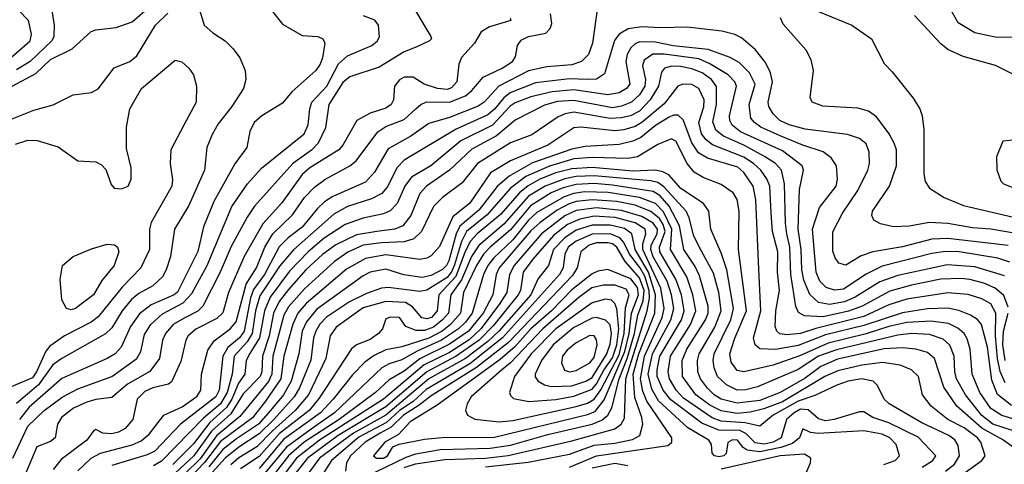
# Model space of a CAD drawing. Extents: x 997026 to 1115308, y 536381 to 619039.
# Tile 201 of 256: x 1036028 to 1040375, y 560688 to 562649. Entities that reach past the tile are written whole.
import ezdxf

# ---------------------------------------------------------------- set-up
doc = ezdxf.new("R2010")
doc.units = 0

msp = doc.modelspace()

# ---------------------------------------------------------------- linework, layer by layer
at = {"layer": '0CON20XD'}
for points in [[(1036018.3, 563088.3), (1036037, 563067), (1036040, 563055), (1036066.4, 563036.4), (1036083.6, 563013.6), (1036123.6, 562993.6), (1036165, 562962.5), (1036185, 562960), (1036225, 562973.3), (1036255, 562973.3), (1036310, 562950), (1036317, 562937), (1036320, 562865), (1036309.5, 562840.5), (1036258.7, 562811.3), (1036205, 562803.8), (1036185.8, 562794.2), (1036169.1, 562770.9), (1036163.3, 562735), (1036180, 562625), (1036178.9, 562575), (1036170, 562555), (1036075, 562464.5), (1036015, 562427.4)], [(1035981.3, 562475), (1036074.7, 562555), (1036080.6, 562585), (1036066.6, 562645), (1035980.9, 562735)], [(1035995.4, 562355), (1036098.9, 562411.1), (1036165, 562474), (1036259.3, 562520.7), (1036343.3, 562596.7), (1036365, 562604.6), (1036454.6, 562614.6), (1036525, 562639.4), (1036623.7, 562725)], [(1036817, 562707), (1036842.2, 562625), (1036880.3, 562590.3), (1036935.3, 562555.3), (1036971.1, 562521.1), (1037000.3, 562480.3), (1037024.3, 562424.3), (1037026.9, 562385), (1037015.6, 562345), (1036965, 562266.7), (1036905, 562190), (1036877.8, 562142.2), (1036854.1, 562085), (1036844.7, 561985), (1036775, 561829.5), (1036711.8, 561725), (1036694.3, 561605), (1036674.8, 561545.2), (1036658.2, 561515), (1036616.2, 561475), (1036555, 561440.7), (1036522.4, 561415), (1036480.8, 561365), (1036435, 561290), (1036407.1, 561262.9), (1036215.1, 561154.9), (1036175, 561126.1), (1036112.1, 561037.9), (1036014.5, 560955.5)], [(1037144.4, 562685), (1037188.8, 562628.8), (1037275, 562578.6), (1037345, 562574.5), (1037367.1, 562565), (1037375.5, 562545), (1037365, 562481.2), (1037355, 562452.5), (1037335.6, 562425), (1037230, 562330), (1037188.7, 562281.3), (1037097.5, 562225), (1037063.1, 562195), (1037043.6, 562156.4), (1037031.5, 562085), (1036977.4, 562012.6), (1036885, 561847.3), (1036840, 561735), (1036815, 561626.5), (1036725, 561446.9), (1036710, 561435), (1036609.2, 561390.8), (1036557.8, 561352.2), (1036517.4, 561295), (1036476.2, 561205), (1036449.6, 561175), (1036415, 561153.9), (1036214.1, 561065.9), (1036070.4, 560939.6), (1036027.6, 560885)], [(1037775, 562688.6), (1037844, 562575), (1037846, 562565), (1037838, 562555), (1037781.1, 562528.9), (1037725, 562507.7), (1037615, 562440), (1037485, 562397.3), (1037455, 562371.8), (1037393.3, 562275), (1037378.2, 562171.8), (1037345.7, 562105), (1037317, 562073), (1037234.8, 562015), (1037065, 561826.7), (1037032, 561778), (1036961.7, 561648.3), (1036912.6, 561535), (1036836.9, 561385), (1036815, 561362.9), (1036755, 561332.2), (1036705.6, 561304.4), (1036671.4, 561265), (1036659.3, 561235), (1036645.7, 561155), (1036602.8, 561097.2), (1036505, 561041.2), (1036435, 560982.9), (1036365, 560973.5), (1036325, 560961.6), (1036266.1, 560935), (1036212.2, 560895), (1036195.3, 560865), (1036185.4, 560805), (1036165, 560788.9), (1036104.6, 560765.4), (1036045.2, 560625)], [(1038580, 562715), (1038557.6, 562545), (1038538.8, 562495), (1038508.5, 562465), (1038465, 562449.4), (1038355, 562441.1), (1038275, 562422.7), (1038143.8, 562356.2), (1038078.8, 562285), (1038052.2, 562267.8), (1037925, 562217.7), (1037835, 562190.8), (1037755, 562134.8), (1037655, 562080), (1037595, 561976.2), (1037555, 561931.9), (1037410.5, 561869.5), (1037373.8, 561846.2), (1037343.4, 561816.6), (1037275, 561733.9), (1037213.1, 561686.9), (1037173.5, 561646.5), (1037109.5, 561525), (1037060.5, 561459.5), (1037047.6, 561422.4), (1037019.6, 561275), (1036998.7, 561245), (1036946.8, 561203.2), (1036925.1, 561165), (1036908.9, 561015), (1036894.2, 560985), (1036737.6, 560865), (1036625, 560746.5), (1036590.4, 560729.6), (1036435, 560683.3)], [(1039547.4, 562687.4), (1039702, 562625), (1039788, 562565), (1039844.2, 562455), (1039879.4, 562419.4), (1039972.2, 562302.2), (1040002.2, 562255), (1040012.7, 562225), (1040018.9, 562165), (1040019.2, 561969.2), (1040025.5, 561935), (1040045, 561905.7), (1040110, 561865), (1040195, 561829.3), (1040415, 561777.8)], [(1040675, 562570.6), (1040335, 562571.2), (1040245, 562591.2), (1040171.5, 562635), (1040131.4, 562705)], [(1035965, 562200.5), (1036090.3, 562249.7), (1036176.5, 562273.5), (1036265, 562316.9), (1036345, 562327.8), (1036375, 562344.4), (1036445, 562437.1), (1036515, 562464.6), (1036545, 562488.9), (1036628.2, 562625), (1036683, 562677)], [(1038193.3, 562655), (1038196.7, 562645), (1038102, 562618), (1038065, 562595.7), (1038036.4, 562545), (1037978.2, 562481.8), (1037967.4, 562452.6), (1037958, 562375), (1037935, 562348.5), (1037915, 562341.5), (1037872.5, 562345), (1037814, 562364), (1037766, 562396), (1037725, 562395.9), (1037705, 562383.8), (1037683.3, 562355), (1037678.9, 562295), (1037668.2, 562275), (1037645, 562259.3), (1037576.1, 562236.1), (1037516.1, 562203.9), (1037454.1, 562095), (1037436.6, 562075), (1037308.7, 561995), (1037275, 561966.7), (1037185, 561840.9), (1037101.8, 561748.2), (1037018.8, 561605), (1036949.6, 561445), (1036925, 561356.2), (1036898.4, 561331.6), (1036806.3, 561283.7), (1036772.2, 561255), (1036761.4, 561235), (1036739.1, 561140.9), (1036698.5, 561051.5), (1036685, 561041.5), (1036615.6, 561025), (1036580.9, 561009.1), (1036546.5, 560975), (1036527.2, 560885), (1036494.2, 560845.8), (1036465, 560829.6), (1036435, 560821.7), (1036395.3, 560825.3), (1036365, 560841.2), (1036355, 560836.7), (1036324.5, 560795), (1036211.2, 560708.8), (1036175.5, 560664.5)], [(1036285, 560658.7), (1036344.1, 560715), (1036385, 560736.7), (1036525.6, 560774.4), (1036565, 560790.8), (1036599.9, 560820.1), (1036665.2, 560904.8), (1036745, 560941.4), (1036811.1, 560988.9), (1036827.5, 561015), (1036830.8, 561085), (1036858.6, 561191.4), (1036887.4, 561232.6), (1036957.6, 561285), (1036983.8, 561316.2), (1037028, 561482), (1037073.4, 561555), (1037110.5, 561645), (1037145.8, 561704.2), (1037232.4, 561787.6), (1037285, 561864.1), (1037329.5, 561910.5), (1037375.5, 561944.5), (1037485, 562004.2), (1037513.1, 562026.9), (1037609.1, 562155), (1037645, 562178.3), (1037725, 562208.8), (1037777.5, 562255), (1037798.9, 562275), (1037823.7, 562286.3), (1037925, 562285.2), (1037996.4, 562313.6), (1038023.8, 562336.2), (1038074.5, 562395.5), (1038158.8, 562435), (1038203.2, 562465), (1038216.7, 562485), (1038225.4, 562535), (1038241.6, 562558.4), (1038274.9, 562575.1), (1038351.1, 562588.9), (1038369.9, 562610.1), (1038377.2, 562632.8), (1038371.1, 562675)], [(1037283.5, 562145), (1037302.2, 562185), (1037309, 562255), (1037318.1, 562285), (1037384.8, 562355), (1037436.1, 562453.9), (1037475, 562490), (1037582.5, 562535), (1037607.8, 562555), (1037616.7, 562575), (1037611.9, 562625), (1037596.6, 562646.6), (1037545.9, 562665.9)], [(1040314.6, 561724.6), (1040235, 561730.3), (1040125, 561750.4), (1040045, 561754.3), (1039955, 561737.5), (1039886, 561736), (1039827.9, 561747.9), (1039798.8, 561765), (1039790, 561785), (1039793.1, 561805), (1039867.7, 561915), (1039898.2, 562005), (1039898.2, 562075), (1039888.2, 562105), (1039866.5, 562145), (1039810.3, 562220.3), (1039775.9, 562245.9), (1039728.3, 562258.3), (1039573.2, 562266.8), (1039526.2, 562285), (1039518, 562305), (1039532.9, 562425), (1039522.4, 562472.4), (1039500.8, 562515), (1039398.9, 562628.9), (1039386.9, 562656.9)], [(1040415, 562407.1), (1040336.5, 562446.5), (1040193.5, 562486.5), (1040125, 562516.9), (1040095, 562541.8), (1039978, 562668)], [(1040392.5, 561652.5), (1040125, 561684.3), (1040055, 561681), (1039925, 561646.7), (1039794.5, 561625.5), (1039742.9, 561607.1), (1039675, 561566.9), (1039644.4, 561575), (1039628.3, 561598.3), (1039618.2, 561628.2), (1039617.1, 561712.9), (1039660.6, 561795), (1039728, 561895), (1039772.5, 561985), (1039779.2, 562015), (1039778.9, 562065), (1039765, 562100.9), (1039735, 562124.7), (1039683.2, 562143.2), (1039495, 562165.6), (1039425.2, 562185.2), (1039383.3, 562205), (1039353.9, 562233.9), (1039335.6, 562265.6), (1039333, 562285), (1039351.7, 562375), (1039343, 562415), (1039320.4, 562460.4), (1039276, 562516), (1039215, 562568.2), (1039185, 562583.5), (1039128.1, 562598.1), (1038975, 562616.4), (1038855, 562613), (1038775, 562617.9), (1038715, 562607.9), (1038675.3, 562585), (1038653.4, 562556.6), (1038610.1, 562409.9), (1038575, 562386.9), (1038535.2, 562385.2), (1038455, 562387.6), (1038305, 562371.1), (1038193.9, 562326.1), (1038165.2, 562304.8), (1038125, 562254.5), (1038095, 562228.9), (1037955, 562166.4), (1037725, 562029.3), (1037695, 561996.6), (1037650.2, 561909.8), (1037627.2, 561882.8), (1037581.6, 561858.4), (1037475, 561825.6), (1037415, 561790.8), (1037236.6, 561633.4), (1037177.4, 561562.6), (1037088.5, 561431.5), (1037070, 561365), (1037053.9, 561265), (1037032.3, 561227.7), (1036974.4, 561165), (1036965.6, 561085), (1036944.4, 561005), (1036915.5, 560955), (1036839.1, 560890.9), (1036655, 560701), (1036619.2, 560680.8)], [(1040399.2, 561579.2), (1040346.5, 561596.5), (1040175, 561624.6), (1040115, 561626.1), (1040055, 561617.6), (1039835, 561561.7), (1039765, 561526.7), (1039665, 561460.8), (1039625, 561456.5), (1039588, 561468), (1039560.5, 561495), (1039543.8, 561535), (1039528.6, 561725), (1039558.9, 561821.1), (1039632.5, 561915), (1039638.9, 561945), (1039634.7, 562004.7), (1039609.8, 562039.8), (1039575.7, 562065.7), (1039485, 562094.8), (1039385, 562136), (1039300.3, 562175), (1039271.6, 562195), (1039255.8, 562215), (1039248.7, 562275), (1039275.2, 562365.2), (1039250.5, 562415), (1039205, 562460.2), (1039165, 562482.6), (1039067.3, 562517.3), (1038912.9, 562532.9), (1038835, 562549.6), (1038765, 562550.6), (1038745, 562542.6), (1038725.7, 562524.3), (1038709.8, 562495), (1038703.8, 562465), (1038721.6, 562365), (1038706.3, 562345), (1038675, 562326.9), (1038625, 562317.9), (1038475, 562339), (1038379.1, 562330.9), (1038285, 562309), (1038215, 562282.7), (1038192.8, 562267.2), (1038115, 562183.4), (1037976.1, 562113.9), (1037842.8, 562005), (1037757.6, 561955), (1037728.1, 561915), (1037695, 561838.8), (1037663.7, 561806.3), (1037635, 561791.9), (1037545, 561774.1), (1037464.9, 561745.1), (1037372.3, 561685), (1037301.6, 561625), (1037219.6, 561540.4), (1037133.6, 561425), (1037108.4, 561365), (1037086.7, 561245), (1037045, 561176.9), (1037027.7, 561145), (1037022.7, 561085), (1036994.8, 561045.2), (1036964.3, 560975), (1036941.6, 560938.4), (1036868.2, 560871.8), (1036795, 560777.6), (1036705, 560687.6)], [(1036009.6, 562100.4), (1036065, 562117.6), (1036105.9, 562115.9), (1036198.6, 562088.6), (1036285, 562026), (1036365, 562022.5), (1036389.1, 562009.1), (1036408.8, 561988.8), (1036432.1, 561922.1), (1036445, 561906.2), (1036477.7, 561902.3), (1036507.5, 561915), (1036520, 561945), (1036520, 561995), (1036500.5, 562080.5), (1036499.5, 562175), (1036514.5, 562255), (1036565.7, 562345), (1036715, 562470), (1036743.7, 562463.7), (1036775.7, 562435), (1036795.6, 562405), (1036808.9, 562355), (1036807.5, 562285), (1036753.1, 562183.1), (1036695.6, 562075), (1036693.1, 562015), (1036703, 561943), (1036699.4, 561915), (1036609.1, 561755), (1036601.8, 561725), (1036601.6, 561635), (1036562.8, 561555), (1036480.9, 561469.1), (1036375, 561338.6), (1036343.9, 561315), (1036226.1, 561253.9), (1036160.9, 561209.1), (1036143.1, 561186.9), (1036102.6, 561095), (1036085, 561069.4), (1035954.7, 561015.3)], [(1040375, 561519.4), (1040245, 561558.6), (1040122.5, 561567.5), (1039905, 561521.3), (1039825, 561493), (1039716.7, 561425), (1039669.6, 561405), (1039603.1, 561393.1), (1039555, 561401), (1039516.3, 561436.3), (1039489.9, 561499.9), (1039480.8, 561545), (1039477.9, 561635), (1039464.9, 561725), (1039470.6, 561899.4), (1039488.4, 561985), (1039481.8, 562005), (1039395, 562070.4), (1039210, 562155), (1039173.2, 562183.2), (1039162.7, 562205), (1039162.4, 562225), (1039192.5, 562355), (1039185.7, 562375), (1039156.4, 562405), (1039074.9, 562454.9), (1039026, 562476), (1038873.2, 562496.8), (1038823.6, 562496.4), (1038785, 562470.4), (1038777, 562445), (1038790.3, 562385), (1038788.6, 562355), (1038765, 562316.9), (1038728.6, 562285), (1038685, 562267.1), (1038645, 562260.6), (1038475, 562292.9), (1038402.2, 562287.8), (1038345, 562272.2), (1038215, 562205.2), (1038132.9, 562137.1), (1038025, 562077.8), (1037925.3, 561984.7), (1037824.7, 561915), (1037795, 561881.8), (1037755.4, 561784.6), (1037719.8, 561740.2), (1037684.8, 561724.8), (1037604.6, 561715.4), (1037515, 561700.7), (1037423.4, 561656.6), (1037365, 561613.8), (1037291.7, 561545), (1037215, 561458.7), (1037174.4, 561405.6), (1037149, 561355), (1037129.7, 561255), (1037100.5, 561165), (1037096.7, 561095), (1037090.1, 561075), (1037015, 560999.4), (1036959.9, 560910.1), (1036875, 560833.3), (1036797.5, 560725), (1036615, 560555.7)], [(1040391.4, 561381.4), (1040372.7, 561432.7), (1040335, 561464.8), (1040285, 561486.8), (1040223.2, 561503.2), (1040185, 561507.6), (1040095, 561503.9), (1039965, 561478), (1039868.9, 561451.1), (1039747.6, 561385), (1039686.9, 561363.1), (1039575, 561339), (1039492.5, 561342.5), (1039466.8, 561356.8), (1039454, 561384), (1039432.4, 561525), (1039428.6, 561645), (1039415, 561704.4), (1039408.8, 561751.2), (1039405.2, 561925.2), (1039390.7, 561985), (1039364.4, 562014.4), (1039316.1, 562046.1), (1039225.4, 562095.4), (1039135, 562134.8), (1039101.8, 562161.8), (1039087.8, 562197.8), (1039103.8, 562275), (1039104.8, 562354.8), (1039082.6, 562385), (1039040.6, 562415), (1038995, 562432.7), (1038945, 562442.4), (1038906.5, 562443.5), (1038874.4, 562435), (1038862.2, 562417.8), (1038848.8, 562355), (1038812, 562295), (1038765, 562246.1), (1038724.7, 562225.3), (1038684.2, 562215.8), (1038635, 562213.2), (1038475, 562240.3), (1038436.5, 562233.5), (1038405, 562220), (1038288.8, 562141.2), (1038195, 562106), (1038049.2, 562015), (1037981.3, 561928.7), (1037894.6, 561865), (1037855, 561825.4), (1037801.7, 561715), (1037768, 561682), (1037725, 561668.7), (1037625, 561665.4), (1037545, 561653.7), (1037476.2, 561623.8), (1037417.4, 561582.6), (1037285, 561462.2), (1037215, 561383.1), (1037193.8, 561345), (1037165.3, 561235), (1037145.6, 561165), (1037141.4, 561085), (1037126.8, 561053.2), (1037000.6, 560899.4), (1036896.8, 560813.2), (1036825, 560712.2), (1036756.3, 560645)], [(1040377.9, 561047.9), (1040356.8, 561096.8), (1040344.6, 561155), (1040336.4, 561255), (1040338.1, 561355), (1040315, 561395.2), (1040275, 561418.3), (1040215, 561437.5), (1040125, 561444.8), (1039945, 561415.7), (1039865, 561391.3), (1039755, 561339.5), (1039542.7, 561287.3), (1039475, 561265.2), (1039415, 561258.3), (1039383.9, 561263.9), (1039370.7, 561275), (1039363.8, 561295), (1039365.6, 561365), (1039381.7, 561455), (1039373.7, 561535), (1039374.8, 561625), (1039351.8, 561715), (1039345.2, 561795), (1039339.5, 561915), (1039326.9, 561946.9), (1039300, 561985), (1039267.7, 562015), (1039225, 562042.4), (1039087.3, 562097.3), (1039059, 562119), (1039038.5, 562145), (1039026.7, 562195), (1039048.9, 562265), (1039049.2, 562295), (1039025.9, 562345), (1038995, 562362.9), (1038956.2, 562363.8), (1038932.9, 562355), (1038872.8, 562277.2), (1038775, 562195.4), (1038745, 562177.4), (1038695, 562162.8), (1038655, 562159), (1038505, 562175.2), (1038475, 562172.4), (1038360, 562095), (1038195, 562026.3), (1038107.2, 561972.8), (1038015, 561839), (1037940.6, 561779.4), (1037882.1, 561647.9), (1037845, 561607.2), (1037825, 561596.5), (1037795, 561591.1), (1037645, 561612.1), (1037555, 561596.1), (1037471.4, 561548.6), (1037292.4, 561397.6), (1037256.4, 561355), (1037233.4, 561306.6), (1037194.9, 561165), (1037180.6, 561065), (1037113.6, 560966.4), (1037056.7, 560893.3), (1036915, 560788.2), (1036844.6, 560695.4), (1036775.8, 560625)], [(1040406.9, 560946.9), (1040345.1, 560995.1), (1040319.5, 561059.5), (1040301, 561205), (1040274.5, 561304.5), (1040255.9, 561325.9), (1040225.5, 561345.5), (1040174.2, 561365.8), (1040125, 561376.6), (1040035, 561374.3), (1039925, 561356.4), (1039755, 561299.4), (1039585, 561258.2), (1039465, 561212.6), (1039365, 561193.9), (1039295, 561197.5), (1039274.3, 561214.3), (1039267.7, 561245), (1039300.3, 561365), (1039291.9, 561548.1), (1039277.7, 561855), (1039265.6, 561915), (1039224.4, 561974.4), (1039198, 561998), (1039065, 562038.3), (1039025, 562061.1), (1038995.7, 562105.7), (1038957.4, 562207.4), (1038935, 562228.3), (1038915, 562228.5), (1038895, 562219.3), (1038835, 562182.3), (1038770.2, 562129.8), (1038735, 562112.9), (1038675, 562098.5), (1038525, 562088.9), (1038465, 562077.9), (1038292.2, 562017.8), (1038188.5, 561958.5), (1038136.4, 561913.6), (1038055, 561808.3), (1037971.3, 561738.7), (1037955.1, 561704.9), (1037922.4, 561585), (1037913, 561565), (1037895, 561547.2), (1037845, 561519.9), (1037805, 561511.2), (1037724.1, 561524.1), (1037645, 561548.4), (1037575.4, 561534.6), (1037545, 561519.6), (1037339.2, 561370.8), (1037295, 561316.2), (1037275.4, 561275), (1037260, 561175), (1037226.2, 561055), (1037192.2, 560995), (1037135.5, 560924.5), (1037082.9, 560865), (1036985, 560800.7), (1036925, 560753), (1036863.1, 560676.9)], [(1035998.8, 560715), (1036065, 560856.1), (1036136.2, 560925), (1036216.5, 560983.5), (1036285, 561021.3), (1036434.9, 561075.1), (1036545.3, 561155), (1036563, 561185), (1036579.5, 561260.5), (1036607.1, 561305), (1036658.6, 561351.4), (1036750.4, 561399.6), (1036788.2, 561441.8), (1036855.8, 561565), (1036965, 561824.6), (1037034.5, 561925.5), (1037096.2, 561993.8), (1037283.5, 562145)], [(1040475, 560869.4), (1040363.2, 560903.2), (1040315, 560933.6), (1040266.2, 561005), (1040233.4, 561085), (1040224.4, 561195), (1040211.2, 561241.2), (1040197.4, 561265), (1040169, 561289), (1040128.6, 561308.6), (1040051.1, 561318.9), (1039945, 561312.8), (1039865, 561296.2), (1039765, 561263.1), (1039597.2, 561222.8), (1039475, 561168.4), (1039355, 561125.8), (1039225, 561095.7), (1039195, 561101.4), (1039168.6, 561138.6), (1039163.8, 561175), (1039185, 561243.8), (1039237.3, 561365), (1039201.5, 561635), (1039204.2, 561805), (1039195.2, 561855.2), (1039177.8, 561885), (1039125, 561922.5), (1039045, 561952.2), (1039006.2, 561976.2), (1038974.6, 562014.6), (1038925, 562113.8), (1038905, 562123.1), (1038845, 562098.9), (1038755, 562043.9), (1038713, 562037), (1038555, 562041.4), (1038475, 562034.5), (1038366.9, 562003.1), (1038263.1, 561956.9), (1038194.2, 561905), (1038092.5, 561787.5), (1038000.4, 561715), (1037978.8, 561671.2), (1037948.4, 561568.4), (1037935, 561536.3), (1037915, 561511.9), (1037825, 561456.1), (1037795, 561450.2), (1037655, 561468.1), (1037625, 561464.4), (1037558.7, 561441.3), (1037484.9, 561405.1), (1037383.2, 561336.8), (1037353.9, 561306.1), (1037335.2, 561275), (1037325.8, 561245), (1037313.5, 561146.5), (1037264.2, 561025.8), (1037239.9, 560985), (1037150, 560885), (1037085, 560822.8), (1036995, 560764), (1036935, 560714.6), (1036836, 560605)], [(1040515, 561867.5), (1040373.4, 561923.4), (1040361.2, 561935), (1040343.8, 561985), (1040341.2, 562045), (1040370, 562115), (1040425, 562120)], [(1040415.9, 560835.9), (1040323.8, 560865), (1040275, 560903.5), (1040203.8, 560995), (1040164.4, 561064.4), (1040156.8, 561095), (1040154.1, 561165), (1040135, 561213.2), (1040105, 561240), (1040045, 561260.8), (1039965, 561264.9), (1039905, 561258.1), (1039633.4, 561193.4), (1039555, 561164.4), (1039465, 561105.5), (1039285, 561029.1), (1039234.2, 561015.8), (1039195, 561015.2), (1039148.5, 561038.5), (1039109, 561075), (1039093.6, 561113.6), (1039089, 561145), (1039093.5, 561175), (1039167, 561325), (1039178.9, 561375), (1039150.3, 561545), (1039126.8, 561616.8), (1039080, 561725), (1039070.3, 561805), (1039047.5, 561837.5), (1038946.5, 561905), (1038894.1, 561964.1), (1038867.9, 561977.9), (1038835.4, 561985.4), (1038735, 561981.4), (1038555, 561997.3), (1038465, 561991.8), (1038395, 561973.2), (1038324.8, 561945.2), (1038273.3, 561916.7), (1038234.3, 561885), (1038150.8, 561789.2), (1038048.1, 561705), (1038018.3, 561671.7), (1037995, 561626.9), (1037954, 561516), (1037878.4, 561435), (1037871.6, 561365), (1037846.8, 561335), (1037825, 561328.9), (1037804.1, 561334.1), (1037762.6, 561382.6), (1037731.8, 561401.8), (1037645, 561406.6), (1037545, 561377.6), (1037425, 561293.4), (1037398.8, 561255), (1037379.8, 561155), (1037303.7, 560995), (1037245, 560925.4), (1037144, 560836), (1037075, 560765.6), (1036995, 560716.1), (1036960, 560685)], [(1040438.5, 560745), (1040371.3, 560795), (1040275, 560847.9), (1040165, 560944.8), (1040108.4, 561028.4), (1040067.1, 561155), (1040035, 561180.5), (1039984.8, 561195.2), (1039925, 561201.9), (1039845, 561196.7), (1039638.9, 561151.1), (1039565, 561118.6), (1039495, 561068.5), (1039385, 561004.1), (1039295, 560970), (1039195, 560957.6), (1039124.9, 560974.9), (1039093.5, 560995), (1039065, 561023.8), (1039033, 561065), (1039021.6, 561095), (1039020.2, 561145), (1039027.7, 561175), (1039097.5, 561292.5), (1039125.4, 561365), (1039114.8, 561445), (1039090.9, 561530.9), (1039037.6, 561627.6), (1039004.7, 561694.7), (1038984.3, 561774.3), (1038970.6, 561805), (1038871.1, 561911.1), (1038845, 561931.1), (1038815, 561938.8), (1038565, 561960.9), (1038485, 561957.8), (1038435, 561947.5), (1038348.3, 561915), (1038275, 561870.1), (1038165, 561747.7), (1038055, 561653), (1038022.2, 561605), (1037978, 561502), (1037932, 561435), (1037920.8, 561355), (1037895.3, 561324.7), (1037855, 561292.8), (1037815, 561278.1), (1037778, 561278), (1037732.5, 561295), (1037705, 561335.6), (1037665, 561337.1), (1037645, 561328.8), (1037630, 561285), (1037612.9, 561265), (1037575, 561237.7), (1037515.2, 561214.8), (1037492.8, 561197.2), (1037350.4, 560979.6), (1037305.5, 560925), (1037175, 560823.2), (1037085, 560722), (1037002.4, 560667.6)], [(1040170.4, 560629.6), (1040276, 560704), (1040289.6, 560725), (1040270.5, 560785), (1040256, 560805), (1040198.2, 560848.2), (1040126.2, 560886.2), (1040051.6, 560945), (1040013.8, 560995), (1039996.2, 561075), (1039964.5, 561105), (1039915, 561125.7), (1039836.6, 561136.6), (1039745.2, 561125.2), (1039639.8, 561100.2), (1039582.7, 561075), (1039395, 560963.8), (1039313, 560933), (1039252.4, 560917.6), (1039195, 560912.2), (1039125, 560923), (1039075, 560948.6), (1039012.6, 560995), (1038954.5, 561075), (1038953.3, 561145), (1038973.6, 561195), (1039056, 561325), (1039067.1, 561355), (1039066.9, 561385), (1039028.8, 561518.8), (1039009.6, 561559.6), (1038960.8, 561635), (1038940.4, 561740.4), (1038895, 561826.1), (1038855, 561871.7), (1038825, 561890.7), (1038645, 561919.2), (1038565, 561926.1), (1038485, 561921.6), (1038426.9, 561906.9), (1038375.1, 561884.9), (1038282.7, 561827.3), (1038195, 561721.9), (1038105, 561646), (1038076, 561614), (1038044.6, 561565.4), (1037987.3, 561445), (1037974.3, 561355), (1037930.7, 561305), (1037892.9, 561275), (1037835, 561243.7), (1037715, 561206.7), (1037645, 561193.4), (1037592.6, 561167.4), (1037552.3, 561137.7), (1037497.6, 561082.4), (1037412.5, 560975), (1037355.7, 560914.3), (1037195, 560798.2), (1037085, 560670)], [(1040115, 560657), (1040155, 560688.7), (1040176.3, 560725), (1040170.4, 560770.4), (1040156.3, 560796.3), (1040129.2, 560815), (1040011, 560871), (1039866.2, 560955), (1039844.2, 560975), (1039815.2, 561035.2), (1039795.5, 561055), (1039745, 561064.8), (1039685, 561054.8), (1039635, 561037.5), (1039538.1, 560991.9), (1039465, 560966.1), (1039354.8, 560905), (1039295, 560855.5), (1039230.9, 560870.9), (1039125, 560877.7), (1039085, 560892.7), (1038959.3, 560979.3), (1038926.4, 561015), (1038896.5, 561065), (1038890.5, 561095), (1038901.9, 561165), (1038989.5, 561305), (1039013, 561365), (1038999.1, 561435), (1038972.7, 561515), (1038901.4, 561635), (1038907.3, 561725), (1038870.8, 561800.8), (1038835, 561837.6), (1038764.8, 561864.8), (1038626.3, 561886.3), (1038521, 561889), (1038475, 561883), (1038431.8, 561868.2), (1038311.5, 561798.5), (1038275, 561765.4), (1038205, 561677.9), (1038120.8, 561599.2), (1038095.1, 561565), (1038075.7, 561525), (1038025.1, 561355), (1037996.4, 561315), (1037965.1, 561285), (1037890.9, 561235), (1037782.9, 561187.1), (1037715, 561149.1), (1037659, 561131), (1037626.7, 561113.3), (1037417.3, 560915), (1037315, 560842.7), (1037206.7, 560763.3), (1037095, 560629.1)], [(1039842.5, 560687.5), (1039892.5, 560705), (1039912.1, 560725), (1039896.8, 560775), (1039869.3, 560805), (1039835, 560820.8), (1039755, 560835.7), (1039553.5, 560823.5), (1039518.7, 560828.7), (1039485, 560843.8), (1039470, 560805), (1039439.8, 560780.2), (1039388.1, 560761.9), (1039295, 560742.5), (1039240.3, 560750.3), (1039222.5, 560762.5), (1039196.8, 560795), (1039175, 560795.9), (1039155, 560784), (1039147.5, 560735), (1039136.7, 560725), (1039115, 560720.3), (1039095.8, 560725), (1039085, 560736.7), (1039082.5, 560775), (1039070.4, 560795), (1038978.3, 560848.3), (1038848.4, 560968.4), (1038819.3, 561019.3), (1038802.8, 561085), (1038821.3, 561175), (1038903, 561325), (1038915.6, 561375), (1038905.9, 561435), (1038886.1, 561495), (1038825, 561602.7), (1038813.7, 561635), (1038815.9, 561655), (1038842.2, 561705), (1038843.9, 561725), (1038825, 561751.5), (1038775, 561780.6), (1038685, 561807.6), (1038575, 561818.8), (1038485, 561807.3), (1038435.5, 561784.5), (1038332.4, 561705), (1038211.7, 561565), (1038190, 561525), (1038178.6, 561445), (1038145, 561392), (1038064.6, 561285.4), (1038013.2, 561236.8), (1037925, 561181.5), (1037814.1, 561125.9), (1037635, 560975.1), (1037352.4, 560795), (1037250.8, 560715), (1037106.8, 560525)], [(1040011.5, 560675), (1040059.1, 560705), (1040072.5, 560725), (1039995, 560807.2), (1039865, 560871.3), (1039794.8, 560894.8), (1039755, 560919.4), (1039735, 560920), (1039624.3, 560885), (1039585, 560879.3), (1039555, 560889.1), (1039508.3, 560928.3), (1039475, 560930.5), (1039447.2, 560915), (1039414, 560885), (1039389.6, 560805), (1039354.5, 560785.5), (1039315, 560776.1), (1039275, 560782), (1039233.4, 560823.4), (1039207, 560837), (1039115, 560838.2), (1039039.4, 560869.4), (1038902.7, 560972.7), (1038869.5, 561015), (1038841.8, 561075), (1038841.8, 561105), (1038854.5, 561165), (1038949.1, 561325), (1038962.2, 561365), (1038949.2, 561435), (1038924.9, 561505), (1038854, 561625), (1038852.9, 561645), (1038877.5, 561715), (1038869.5, 561745), (1038852.3, 561772.3), (1038815, 561802.7), (1038745, 561831.4), (1038665, 561847), (1038555.1, 561854.9), (1038485, 561847), (1038453.3, 561836.7), (1038400.9, 561809.1), (1038325.2, 561755), (1038285, 561717.3), (1038145.1, 561555), (1038132.3, 561525), (1038117.2, 561435), (1038073.9, 561355), (1038009.4, 561275), (1037925, 561217.2), (1037795, 561153.4), (1037725, 561098.4), (1037659.1, 561060.9), (1037598.3, 561005), (1037438.2, 560885), (1037284.6, 560785.4), (1037215, 560725.4), (1037136.4, 560625)], [(1038455, 560675.4), (1038575, 560725.4), (1038889.7, 560770.3), (1038907.8, 560785), (1038907.5, 560805), (1038797, 560967), (1038779.8, 561009.8), (1038768.2, 561065), (1038786, 561165), (1038865.1, 561335), (1038873.9, 561375), (1038858.8, 561465), (1038779.5, 561635), (1038779, 561661), (1038792.6, 561705), (1038789, 561725), (1038745, 561752.7), (1038656.3, 561776.3), (1038565, 561781.9), (1038500.6, 561769.4), (1038447, 561745), (1038385, 561696.8), (1038293.3, 561593.3), (1038251.3, 561535), (1038238.9, 561455), (1038229.3, 561435), (1038120.6, 561299.4), (1038056.6, 561235), (1037955, 561164.1), (1037825, 561095.5), (1037645, 560941.5), (1037434.9, 560815.1), (1037299.3, 560715), (1037235.7, 560635)], [(1038085, 560676.8), (1038273.4, 560696.6), (1038455, 560732.9), (1038565, 560772.4), (1038655, 560780.6), (1038733, 560797), (1038765.4, 560815), (1038779.8, 560865), (1038774.8, 560895), (1038743.1, 560983.1), (1038736.9, 561085), (1038760.9, 561175), (1038831.5, 561355), (1038834.7, 561435), (1038804.2, 561535), (1038745.3, 561635), (1038730.4, 561705), (1038698.1, 561728.1), (1038635, 561743.1), (1038555, 561743), (1038485, 561720.3), (1038435, 561686.2), (1038385.1, 561635), (1038362.9, 561565), (1038315.1, 561504.9), (1038284.3, 561435), (1038143.5, 561275), (1038095, 561230.2), (1037995.8, 561154.2), (1037835, 561065.3), (1037644.6, 560905), (1037501.2, 560825), (1037352, 560715), (1037286.2, 560625)], [(1037725, 560674), (1037775, 560689.7), (1037905, 560708.9), (1038085, 560715.5), (1038185, 560726.6), (1038465, 560791.4), (1038655.7, 560844.3), (1038683.7, 560865), (1038698.3, 560891.7), (1038704, 561065), (1038755, 561227.5), (1038797.8, 561365), (1038808.9, 561421.1), (1038807.3, 561455), (1038787.5, 561517.5), (1038766.6, 561556.6), (1038720.9, 561615), (1038695.6, 561665.6), (1038676.9, 561686.9), (1038635, 561704.7), (1038555, 561703.6), (1038485, 561672.3), (1038449.7, 561645), (1038434.9, 561615), (1038427.4, 561555), (1038411.9, 561525), (1038159.6, 561245), (1038015, 561131.7), (1037822.9, 561017.1), (1037764.6, 560965.4), (1037704.8, 560925.2), (1037647.5, 560872.5), (1037525, 560807.5), (1037404.2, 560705), (1037360, 560635)], [(1040417.8, 561707.8), (1040314.6, 561724.6)], [(1036255, 561369.5), (1036234.6, 561374.6), (1036215, 561413.3), (1036207.4, 561502.6), (1036217.5, 561565), (1036265, 561604.3), (1036345, 561638.9), (1036415, 561658.8), (1036446.4, 561656.4), (1036460, 561645), (1036466.2, 561625), (1036445.4, 561565), (1036391.3, 561498.7), (1036353.8, 561435), (1036275, 561374.6), (1036255, 561369.5)], [(1037555, 560631.9), (1037735, 560719.4), (1037776.5, 560733.5), (1037885, 560752.7), (1038105, 560759.2), (1038195, 560772.1), (1038360.4, 560819.6), (1038555, 560864.2), (1038597.7, 560882.3), (1038625.1, 560904.9), (1038643, 560937), (1038674.8, 561065), (1038710.3, 561155), (1038742.3, 561265), (1038757.6, 561345), (1038780.8, 561409.2), (1038784.7, 561455), (1038765, 561511), (1038701.7, 561581.7), (1038664.6, 561645), (1038645, 561659.9), (1038625, 561664.9), (1038575, 561664.2), (1038542.9, 561655), (1038505.4, 561624.6), (1038489, 561555), (1038468.8, 561521.2), (1038185.4, 561224.6), (1038044.6, 561115.4), (1037845, 560990.2), (1037792, 560948), (1037722.1, 560905), (1037668.8, 560851.2), (1037619.7, 560825), (1037552.9, 560785), (1037488.6, 560725), (1037471, 560695), (1037467, 560657)], [(1037635, 560714.8), (1037652, 560725), (1037675.3, 560764.7), (1037703.8, 560776.2), (1037815, 560798.3), (1037893.2, 560806.8), (1038125, 560806.9), (1038535, 560907.1), (1038568.9, 560921.1), (1038608.5, 560971.5), (1038699.3, 561185), (1038718.6, 561265), (1038729.4, 561355), (1038760.3, 561435), (1038755, 561467.8), (1038725.9, 561505.9), (1038625, 561546.9), (1038579.9, 561540.1), (1038555, 561528.4), (1038465, 561457.2), (1038375.4, 561365), (1038285, 561285.6), (1038213.8, 561206.2), (1038149.7, 561150.3), (1037871.9, 560948.1), (1037751.8, 560875), (1037700.9, 560819.1), (1037640.4, 560785), (1037590.8, 560725), (1037603.3, 560715), (1037635, 560714.8)], [(1038145, 560874.8), (1038205, 560881.3), (1038485, 560942.7), (1038535, 560957.9), (1038565, 560975.9), (1038593.6, 561016.4), (1038675, 561170.6), (1038696.4, 561265), (1038702.7, 561377.3), (1038719.4, 561435), (1038705, 561461), (1038655, 561478.6), (1038605, 561477.8), (1038554.4, 561465.6), (1038496.5, 561423.5), (1038337.3, 561285), (1038195.1, 561134.9), (1038155, 561102.9), (1038021.6, 560985), (1038003.3, 560955), (1037996.5, 560925), (1038004.7, 560904.7), (1038037, 560887), (1038145, 560874.8)], [(1038275.6, 560965.6), (1038395, 560974.4), (1038475, 560987.7), (1038555, 561019.4), (1038575, 561042.4), (1038607, 561103), (1038645, 561157.3), (1038664.6, 561215), (1038673.5, 561285), (1038663.7, 561373.7), (1038655, 561397.3), (1038641.5, 561411.5), (1038615, 561415.7), (1038555, 561400.5), (1038395.5, 561285), (1038286.1, 561175), (1038211.9, 561075), (1038191.2, 561005), (1038195, 560990.8), (1038208.4, 560978.4), (1038275.6, 560965.6)], [(1040377.9, 561145), (1040368.5, 561215), (1040370.7, 561275), (1040392.5, 561355)], [(1038375, 561031.2), (1038465, 561033.9), (1038527.2, 561055), (1038555, 561071.1), (1038619.7, 561175), (1038635, 561217.1), (1038641.4, 561265), (1038635, 561303.1), (1038615, 561324.2), (1038575, 561334.8), (1038555, 561332.3), (1038475, 561290.9), (1038383.8, 561215), (1038331.6, 561145), (1038303.8, 561085), (1038304, 561074), (1038316.8, 561055), (1038345, 561038.5), (1038375, 561031.2)], [(1038456.1, 561096.1), (1038485, 561101.9), (1038545, 561135.2), (1038565, 561158.8), (1038577.5, 561215), (1038575, 561237.1), (1038564.2, 561254.2), (1038545, 561255.8), (1038485, 561223.7), (1038445, 561191.1), (1038423.8, 561165), (1038420, 561135), (1038433.4, 561103.4), (1038456.1, 561096.1)], [(1039476.9, 560595), (1039518.7, 560695), (1039520.5, 560715), (1039492.7, 560732.7), (1039385, 560724.6), (1039125, 560666.8)], [(1038555, 560672.6), (1038655, 560692.6), (1038713, 560683)]]:
    msp.add_lwpolyline(points, dxfattribs=at)

doc.saveas('drawing.dxf')
